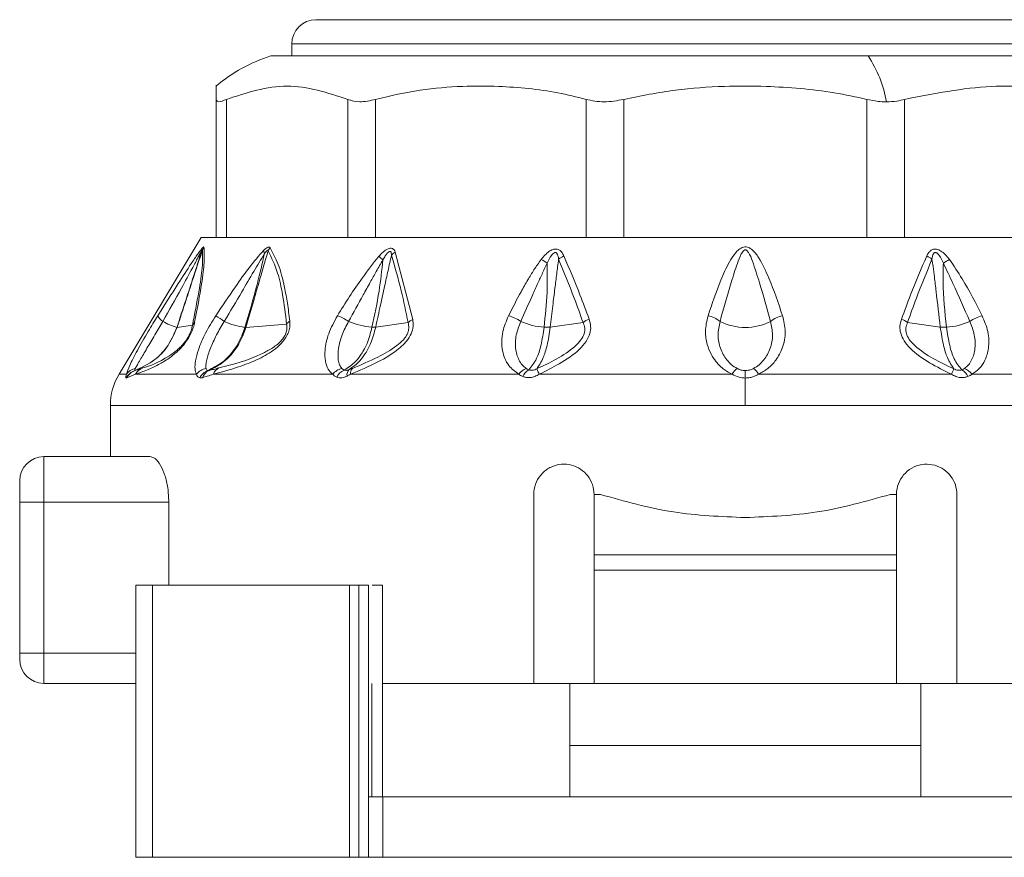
# Model space of a CAD drawing. Header units: millimetres. Extents: x -447 to 1924, y -61 to 422.
# Tile 20 of 64: x 90 to 122, y 153 to 180. Entities that reach past the tile are written whole.
import ezdxf

# ---------------------------------------------------------------- set-up
doc = ezdxf.new("R2010")
doc.units = ezdxf.units.MM

# ---------------------------------------------------------------- blocks, each defined once
blk = doc.blocks.new('Drawing View2')
at = {"color": 7, "linetype": 'Continuous', "lineweight": 18}
for p, q in [((-398.51, 1.2), (-370.11, 1.2)), ((-399.31, 0.4), (-369.31, 0.4)), ((-399.31, 0), (-399.31, 0.4)), ((-400, 0), (-380.249, 0)), ((-380.249, 0), (-368.62, 0)), ((-401.81, -6), (-401.81, -1.435)), ((-401.475, -6), (-401.475, -1.435)), ((-397.456, -6), (-397.456, -1.435)), ((-396.541, -6), (-396.541, -1.435)), ((-389.579, -6), (-389.579, -1.435)), ((-388.329, -6), (-388.329, -1.435)), ((-380.291, -6), (-380.291, -1.435)), ((-379.041, -6), (-379.041, -1.435)), ((-402.31, -6), (-405.025, -10.525)), ((-402.31, -6), (-401.81, -6)), ((-401.586, -6), (-401.798, -6)), ((-401.586, -6), (-397.324, -6)), ((-396.745, -6), (-397.324, -6)), ((-396.745, -6), (-389.363, -6)), ((-388.572, -6), (-389.363, -6)), ((-388.572, -6), (-380.048, -6)), ((-379.257, -6), (-380.048, -6)), ((-379.257, -6), (-371.875, -6)), ((-395.89, -6.487), (-395.31, -8.714)), ((-403.742, -8.59), (-403.34, -7.956)), ((-403.103, -8.975), (-402.597, -8.907)), ((-400.826, -8.974), (-399.482, -8.866)), ((-396.534, -8.969), (-395.463, -8.818)), ((-390.759, -8.964), (-389.676, -8.812)), ((-377.861, -8.964), (-378.944, -8.812)), ((-384.31, -10.403), (-384.31, -10.65)), ((-404.781, -10.525), (-405.025, -10.525)), ((-404.476, -10.525), (-404.769, -10.647)), ((-402.464, -10.525), (-404.476, -10.525)), ((-397.957, -10.525), (-401.903, -10.525)), ((-391.804, -10.525), (-397.369, -10.525)), ((-384.746, -10.525), (-391.125, -10.525)), ((-384.31, -11.554), (-384.31, -10.65)), ((-377.494, -10.525), (-383.873, -10.525)), ((-371.251, -10.525), (-376.816, -10.525)), ((-405.31, -11.554), (-405.31, -13.25)), ((-384.31, -11.554), (-405.31, -11.554)), ((-363.31, -11.554), (-384.31, -11.554)), ((-407.51, -14.75), (-407.51, -13.25)), ((-407.51, -13.25), (-404, -13.25)), ((-408.31, -14.75), (-408.31, -14.05)), ((-391.31, -14.5), (-391.31, -20.75)), ((-389.31, -14.5), (-389.101, -14.5)), ((-389.31, -16.5), (-389.31, -14.5)), ((-379.518, -14.5), (-379.31, -14.5)), ((-379.31, -14.5), (-379.31, -16.5)), ((-377.31, -20.75), (-377.31, -14.5)), ((-408.31, -14.75), (-407.51, -14.75)), ((-408.31, -19.75), (-408.31, -14.75)), ((-407.51, -19.75), (-407.51, -14.75)), ((-407.51, -14.75), (-403.377, -14.75)), ((-403.377, -17.5), (-403.377, -14.75)), ((-379.31, -16.5), (-389.31, -16.5)), ((-389.31, -17), (-389.31, -16.5)), ((-379.31, -17), (-379.31, -16.5)), ((-379.31, -17), (-389.31, -17)), ((-389.31, -20.75), (-389.31, -17)), ((-379.31, -17), (-379.31, -20.75)), ((-404.467, -17.5), (-404.467, -26.5)), ((-403.915, -17.5), (-404.467, -17.5)), ((-403.915, -17.5), (-403.915, -26.5)), ((-397.399, -17.5), (-403.915, -17.5)), ((-397.399, -17.5), (-397.399, -26.5)), ((-397.088, -17.5), (-397.399, -17.5)), ((-397.088, -17.5), (-397.088, -26.5)), ((-396.77, -17.5), (-397.088, -17.5)), ((-396.77, -17.5), (-396.77, -24.5)), ((-396.309, -17.5), (-396.309, -24.5)), ((-408.31, -19.75), (-408.31, -19.95)), ((-408.31, -19.75), (-407.51, -19.75)), ((-407.51, -20.75), (-407.51, -19.75)), ((-407.51, -19.75), (-404.467, -19.75)), ((-404.467, -20.75), (-407.51, -20.75)), ((-396.661, -20.75), (-396.661, -24.5)), ((-396.309, -20.75), (-391.31, -20.75)), ((-389.31, -20.75), (-391.31, -20.75)), ((-390.112, -22.8), (-390.112, -20.75)), ((-389.31, -20.75), (-379.31, -20.75)), ((-377.31, -20.75), (-379.31, -20.75)), ((-378.508, -22.8), (-378.508, -20.75)), ((-377.31, -20.75), (-372.311, -20.75)), ((-390.112, -22.8), (-378.508, -22.8)), ((-390.112, -24.5), (-390.112, -22.8)), ((-378.508, -24.5), (-378.508, -22.8)), ((-396.77, -24.5), (-396.77, -26.5)), ((-396.297, -24.5), (-396.77, -24.5)), ((-396.297, -24.5), (-396.297, -26.5)), ((-372.323, -24.5), (-396.297, -24.5)), ((-403.915, -26.5), (-404.467, -26.5)), ((-397.399, -26.5), (-403.915, -26.5)), ((-397.088, -26.5), (-397.399, -26.5)), ((-396.77, -26.5), (-397.088, -26.5)), ((-396.297, -26.5), (-396.77, -26.5)), ((-372.323, -26.5), (-396.297, -26.5))]:
    blk.add_line(p, q, dxfattribs=at)
for centre, radius, start, end in [((-398.51, 0.4), 0.8, 90, 180), ((-398.472, -4.918), 5.15, 107.2549, 130.4305), ((-383.458, -2.16), 3.868, 9.576, 33.9463), ((-401.98, -6.493), 0.324, 155.8429, 174.655), ((-401.805, -6.586), 0.49, 147.2626, 160.2891), ((-399.86, -6.378), 0.386, 187.5089, 203.9881), ((-399.62, -6.675), 0.526, 140.7173, 153.7493), ((-395.584, -6.967), 0.57, 122.4971, 138.7551), ((-407.326, -19.324), 16.732, 48.7638, 49.3774), ((-391.767, -8.107), 1.547, 54.1818, 62.9072), ((-389.979, -7.332), 0.791, 114.7837, 129.6376), ((-378.641, -7.332), 0.791, 50.3624, 65.2163), ((-376.853, -8.108), 1.547, 117.0941, 125.8165), ((-403.365, -8.421), 0.414, 204.0865, 239.4434), ((-402.601, -7.13), 1.913, 239.4043, 254.6198), ((-416.879, -31.819), 27.68, 56.3517, 57.0582), ((-400.625, -6.888), 2.099, 244.1185, 263.6115), ((-399.127, -9.136), 0.446, 123.9682, 142.8148), ((-398.441, -10.31), 1.837, 56.6046, 69.537), ((-396.462, -6.579), 2.401, 246.2439, 265.3332), ((-395.067, -9.233), 0.573, 115.027, 133.6959), ((-392.47, -9.838), 1.29, 55.3117, 75.3484), ((-390.826, -6.79), 2.185, 245.4117, 266.2911), ((-389.19, -9.466), 0.815, 110.5166, 126.6125), ((-385.722, -9.485), 0.913, 50.851, 78.7073), ((-384.31, -7.16), 1.82, 242.6733, 297.3267), ((-382.898, -9.485), 0.913, 101.2927, 129.149), ((-379.43, -9.466), 0.815, 53.3875, 69.4834), ((-377.794, -6.79), 2.185, 273.7089, 294.5883), ((-376.15, -9.838), 1.29, 104.6516, 124.6883), ((-403.107, -8.939), 0.0356, 267.4158, 276.3201), ((-402.321, -9.036), 0.304, 131.4359, 155.0717), ((-404.339, -10.875), 0.5, 109.1019, 153.0969), ((-404.397, -10.796), 0.47, 100.9672, 144.8077), ((-404.335, -10.856), 0.482, 109.3625, 154.2596), ((-404.068, -10.748), 0.464, 111.8132, 151.3198), ((-402.035, -10.879), 0.556, 101.6448, 140.4638), ((-401.908, -10.855), 0.489, 111.492, 154.5199), ((-401.882, -10.762), 0.399, 113.9413, 162.016), ((-401.551, -10.652), 0.374, 116.4592, 160.1268), ((-397.513, -10.891), 0.575, 104.4162, 140.4213), ((-397.369, -10.849), 0.506, 114.2513, 153.2837), ((-397.238, -10.549), 0.248, 134.0214, 187.8098), ((-397.136, -10.492), 0.235, 136.7077, 188.1385), ((-391.363, -10.842), 0.543, 110.8768, 144.3208), ((-391.197, -10.817), 0.521, 122.0688, 155.3334), ((-384.235, -10.802), 0.582, 126.5982, 151.6209), ((-384.385, -10.802), 0.582, 28.3791, 53.4018), ((-377.423, -10.817), 0.521, 24.6665, 57.9313), ((-377.257, -10.842), 0.543, 35.6794, 69.1233), ((-403.31, -11.554), 2, 149.0362, 180), ((-407.51, -14.05), 0.8, 90, 180), ((-407.51, -19.95), 0.8, 180, 270)]:
    blk.add_arc(centre, radius, start, end, dxfattribs=at)
for points, knots in [([(-401.81, -1.435), (-401.81, -1.143), (-401.81, -0.85), (-401.81, -0.997), (-401.81, -0.997)], [0, 0, 0, 0, 0.998199, 1, 1, 1, 1]), ([(-397.456, -1.435), (-398.125, -1.216), (-399.465, -0.777), (-400.805, -1.215), (-401.475, -1.435)], [0, 0, 0, 0, 0.499632, 1, 1, 1, 1]), ([(-389.579, -1.435), (-389.889, -1.357), (-390.518, -1.2), (-391.484, -1.068), (-392.535, -0.991), (-393.73, -0.994), (-395.098, -1.098), (-396.049, -1.32), (-396.541, -1.435)], [0, 0, 0, 0, 0.135419, 0.274991, 0.415244, 0.585607, 0.785782, 1, 1, 1, 1]), ([(-380.291, -1.435), (-380.648, -1.357), (-381.374, -1.2), (-382.49, -1.068), (-383.704, -0.991), (-385.084, -0.994), (-386.663, -1.098), (-387.761, -1.32), (-388.329, -1.435)], [0, 0, 0, 0, 0.135414, 0.274984, 0.415234, 0.58558, 0.78576, 1, 1, 1, 1]), ([(-372.079, -1.435), (-372.57, -1.32), (-373.521, -1.098), (-374.893, -0.996), (-376.734, -0.978), (-378.086, -1.246), (-379.041, -1.435)], [0, 0, 0, 0, 0.21393, 0.414834, 0.587057, 1, 1, 1, 1]), ([(-380.291, -1.435), (-380.167, -1.461), (-379.95, -1.507), (-379.735, -1.514), (-379.644, -1.517)], [0, 0, 0, 0, 0.573868, 1, 1, 1, 1]), ([(-379.644, -1.517), (-379.528, -1.512), (-379.317, -1.504), (-379.127, -1.456), (-379.041, -1.435)], [0, 0, 0, 0, 0.54545, 1, 1, 1, 1]), ([(-403.575, -8.777), (-403.369, -8.412), (-403.034, -7.818), (-402.651, -7.113), (-402.433, -6.698), (-402.339, -6.529), (-402.303, -6.462)], [0, 0, 0, 0, 0.470738, 0.766879, 0.908603, 1, 1, 1, 1]), ([(-403.34, -7.956), (-403.249, -7.812), (-403.014, -7.44), (-402.707, -6.971), (-402.436, -6.566), (-402.323, -6.421), (-402.276, -6.36)], [0, 0, 0, 0, 0.253563, 0.655047, 0.855267, 1, 1, 1, 1]), ([(-402.303, -6.462), (-402.353, -6.631), (-402.454, -6.97), (-402.632, -7.512), (-402.849, -8.181), (-403.012, -8.679), (-403.109, -8.975)], [0, 0, 0, 0, 0.201655, 0.404918, 0.64705, 1, 1, 1, 1]), ([(-402.266, -6.42), (-402.327, -6.604), (-402.438, -6.943), (-402.617, -7.489), (-402.836, -8.157), (-403.004, -8.67), (-403.103, -8.975)], [0, 0, 0, 0, 0.215335, 0.398234, 0.642077, 1, 1, 1, 1]), ([(-402.266, -6.42), (-402.259, -6.591), (-402.244, -6.913), (-402.384, -7.825), (-402.523, -8.529), (-402.597, -8.907)], [0, 0, 0, 0, 0.3425593, 0.6462348, 1, 1, 1, 1]), ([(-402.217, -6.321), (-402.206, -6.468), (-402.186, -6.75), (-402.3, -7.624), (-402.44, -8.365), (-402.523, -8.808)], [0, 0, 0, 0, 0.308412, 0.587789, 1, 1, 1, 1]), ([(-402.303, -6.462), (-402.297, -6.453), (-402.287, -6.437), (-402.276, -6.421), (-402.27, -6.415), (-402.267, -6.414), (-402.267, -6.418), (-402.266, -6.42)], [0, 0, 0, 0, 0.312066, 0.577689, 0.709478, 0.846396, 1, 1, 1, 1]), ([(-402.276, -6.36), (-402.26, -6.343), (-402.239, -6.32), (-402.222, -6.313), (-402.219, -6.318), (-402.217, -6.321)], [0, 0, 0, 0, 0.527893, 0.7496455, 1, 1, 1, 1]), ([(-401.827, -8.59), (-401.611, -8.271), (-401.247, -7.733), (-400.73, -6.991), (-400.402, -6.612), (-400.242, -6.428)], [0, 0, 0, 0, 0.427707, 0.722359, 1, 1, 1, 1]), ([(-400.092, -6.443), (-400.142, -6.611), (-400.239, -6.94), (-400.397, -7.489), (-400.592, -8.164), (-400.741, -8.679), (-400.826, -8.974)], [0, 0, 0, 0, 0.199401, 0.389589, 0.65075, 1, 1, 1, 1]), ([(-400.242, -6.428), (-400.216, -6.404), (-400.17, -6.363), (-400.114, -6.329), (-400.076, -6.319), (-400.047, -6.321), (-400.035, -6.335), (-400.028, -6.342)], [0, 0, 0, 0, 0.303841, 0.543349, 0.671179, 0.821746, 1, 1, 1, 1]), ([(-400.212, -6.534), (-400.198, -6.513), (-400.173, -6.477), (-400.142, -6.441), (-400.122, -6.425), (-400.11, -6.42), (-400.101, -6.422), (-400.095, -6.43), (-400.093, -6.438), (-400.092, -6.443)], [0, 0, 0, 0, 0.3366965, 0.5652326, 0.6587129, 0.7523062, 0.8216938, 0.9026669, 1, 1, 1, 1]), ([(-400.092, -6.443), (-399.979, -6.673), (-399.777, -7.086), (-399.595, -7.938), (-399.522, -8.538), (-399.482, -8.866)], [0, 0, 0, 0, 0.364986, 0.653176, 1, 1, 1, 1]), ([(-400.028, -6.342), (-399.933, -6.515), (-399.734, -6.88), (-399.568, -7.539), (-399.449, -8.181), (-399.401, -8.567), (-399.376, -8.766)], [0, 0, 0, 0, 0.283427, 0.598157, 0.79281, 1, 1, 1, 1]), ([(-396.432, -6.625), (-396.394, -6.584), (-396.326, -6.511), (-396.222, -6.426), (-396.133, -6.374), (-396.051, -6.351), (-395.977, -6.36), (-395.921, -6.41), (-395.901, -6.461), (-395.89, -6.487)], [0, 0, 0, 0, 0.202674, 0.363901, 0.493169, 0.594446, 0.716905, 0.852714, 1, 1, 1, 1]), ([(-396.297, -6.742), (-396.271, -6.697), (-396.227, -6.62), (-396.161, -6.528), (-396.109, -6.477), (-396.073, -6.462), (-396.055, -6.464), (-396.039, -6.472), (-396.027, -6.493), (-396.016, -6.534), (-396.014, -6.569), (-396.012, -6.592)], [0, 0, 0, 0, 0.274116, 0.463194, 0.592982, 0.653123, 0.685144, 0.720858, 0.783468, 0.856593, 1, 1, 1, 1]), ([(-391.062, -6.73), (-391.02, -6.678), (-390.944, -6.584), (-390.813, -6.468), (-390.682, -6.396), (-390.554, -6.378), (-390.448, -6.418), (-390.367, -6.501), (-390.331, -6.574), (-390.311, -6.613)], [0, 0, 0, 0, 0.195281, 0.351729, 0.494735, 0.605844, 0.71819, 0.84666, 1, 1, 1, 1]), ([(-390.861, -6.853), (-390.821, -6.764), (-390.77, -6.652), (-390.677, -6.539), (-390.629, -6.504), (-390.593, -6.498), (-390.572, -6.502), (-390.554, -6.513), (-390.526, -6.544), (-390.501, -6.616), (-390.49, -6.683), (-390.484, -6.722)], [0, 0, 0, 0, 0.3889974, 0.4912743, 0.5782214, 0.607166, 0.63573, 0.6660148, 0.7004174, 0.8248318, 1, 1, 1, 1]), ([(-383.077, -8.59), (-383.219, -8.174), (-383.443, -7.519), (-383.781, -6.781), (-384.028, -6.44), (-384.189, -6.336), (-384.279, -6.31), (-384.402, -6.317), (-384.529, -6.395), (-384.687, -6.563), (-384.896, -6.902), (-385.203, -7.593), (-385.409, -8.196), (-385.543, -8.59)], [0, 0, 0, 0, 0.25126, 0.396042, 0.462455, 0.47993, 0.495701, 0.509284, 0.540179, 0.56984, 0.63555, 0.761953, 1, 1, 1, 1]), ([(-383.474, -8.777), (-383.593, -8.352), (-383.779, -7.688), (-384.02, -6.925), (-384.154, -6.568), (-384.237, -6.453), (-384.266, -6.426), (-384.291, -6.415), (-384.312, -6.411), (-384.35, -6.42), (-384.391, -6.461), (-384.437, -6.532), (-384.514, -6.692), (-384.64, -7.043), (-384.861, -7.763), (-385.033, -8.375), (-385.146, -8.777)], [0, 0, 0, 0, 0.264351, 0.412633, 0.474696, 0.48507, 0.49331, 0.496676, 0.499653, 0.505093, 0.516526, 0.530686, 0.554354, 0.619061, 0.749435, 1, 1, 1, 1]), ([(-377.558, -6.73), (-377.605, -6.673), (-377.688, -6.57), (-377.832, -6.45), (-377.97, -6.385), (-378.094, -6.384), (-378.186, -6.431), (-378.258, -6.51), (-378.291, -6.577), (-378.309, -6.613)], [0, 0, 0, 0, 0.215253, 0.384528, 0.526066, 0.634008, 0.741365, 0.859377, 1, 1, 1, 1]), ([(-377.759, -6.853), (-377.798, -6.765), (-377.852, -6.647), (-377.946, -6.535), (-377.992, -6.506), (-378.019, -6.498), (-378.041, -6.5), (-378.067, -6.512), (-378.096, -6.55), (-378.12, -6.623), (-378.13, -6.686), (-378.136, -6.722)], [0, 0, 0, 0, 0.388357, 0.520208, 0.561559, 0.599385, 0.626917, 0.655418, 0.720654, 0.8386, 1, 1, 1, 1]), ([(-401.542, -8.777), (-401.347, -8.45), (-401.02, -7.902), (-400.585, -7.147), (-400.332, -6.731), (-400.212, -6.534)], [0, 0, 0, 0, 0.4373839, 0.7346037, 1, 1, 1, 1]), ([(-400.212, -6.534), (-400.288, -6.864), (-400.477, -7.678), (-400.716, -8.491), (-400.859, -8.974)], [0, 0, 0, 0, 0.404874, 1, 1, 1, 1]), ([(-397.799, -8.59), (-397.535, -8.165), (-397.117, -7.491), (-396.617, -6.859), (-396.432, -6.625)], [0, 0, 0, 0, 0.629625, 1, 1, 1, 1]), ([(-397.43, -8.777), (-397.269, -8.486), (-397.032, -8.055), (-396.727, -7.503), (-396.513, -7.115), (-396.37, -6.869), (-396.297, -6.742)], [0, 0, 0, 0, 0.429633, 0.636413, 0.813229, 1, 1, 1, 1]), ([(-396.297, -6.742), (-396.333, -7.086), (-396.413, -7.832), (-396.572, -8.573), (-396.658, -8.972)], [0, 0, 0, 0, 0.460533, 1, 1, 1, 1]), ([(-396.012, -6.592), (-396.051, -6.761), (-396.129, -7.102), (-396.248, -7.648), (-396.384, -8.271), (-396.481, -8.723), (-396.534, -8.969)], [0, 0, 0, 0, 0.213459, 0.429379, 0.690191, 1, 1, 1, 1]), ([(-396.012, -6.592), (-395.9, -6.977), (-395.692, -7.693), (-395.536, -8.463), (-395.463, -8.818)], [0, 0, 0, 0, 0.53826, 1, 1, 1, 1]), ([(-392.143, -8.59), (-392.006, -8.324), (-391.801, -7.926), (-391.515, -7.423), (-391.301, -7.065), (-391.143, -6.844), (-391.062, -6.73)], [0, 0, 0, 0, 0.420929, 0.628617, 0.808166, 1, 1, 1, 1]), ([(-390.484, -6.722), (-390.506, -6.883), (-390.549, -7.203), (-390.612, -7.717), (-390.682, -8.303), (-390.732, -8.731), (-390.759, -8.964)], [0, 0, 0, 0, 0.21465, 0.427263, 0.688154, 1, 1, 1, 1]), ([(-390.484, -6.722), (-390.309, -7.148), (-390.026, -7.834), (-389.772, -8.543), (-389.676, -8.812)], [0, 0, 0, 0, 0.619883, 1, 1, 1, 1]), ([(-390.311, -6.613), (-390.13, -7.039), (-389.838, -7.724), (-389.575, -8.434), (-389.475, -8.703)], [0, 0, 0, 0, 0.620107, 1, 1, 1, 1]), ([(-378.309, -6.613), (-378.49, -7.039), (-378.782, -7.725), (-379.045, -8.434), (-379.145, -8.703)], [0, 0, 0, 0, 0.620302, 1, 1, 1, 1]), ([(-378.136, -6.722), (-378.311, -7.148), (-378.594, -7.834), (-378.848, -8.543), (-378.944, -8.812)], [0, 0, 0, 0, 0.620078, 1, 1, 1, 1]), ([(-377.861, -8.964), (-377.906, -8.573), (-377.971, -8.022), (-378.052, -7.356), (-378.097, -6.999), (-378.124, -6.804), (-378.136, -6.722)], [0, 0, 0, 0, 0.523004, 0.738676, 0.891237, 1, 1, 1, 1]), ([(-376.476, -8.59), (-376.685, -8.179), (-377.006, -7.544), (-377.414, -6.942), (-377.558, -6.73)], [0, 0, 0, 0, 0.647777, 1, 1, 1, 1]), ([(-391.736, -8.777), (-391.615, -8.505), (-391.435, -8.099), (-391.201, -7.577), (-391.033, -7.208), (-390.919, -6.973), (-390.861, -6.853)], [0, 0, 0, 0, 0.425602, 0.634107, 0.812726, 1, 1, 1, 1]), ([(-390.861, -6.853), (-390.858, -7.176), (-390.851, -7.885), (-390.926, -8.588), (-390.968, -8.97)], [0, 0, 0, 0, 0.4557088, 1, 1, 1, 1]), ([(-377.652, -8.97), (-377.71, -8.469), (-377.79, -7.766), (-377.766, -7.056), (-377.759, -6.853)], [0, 0, 0, 0, 0.713706, 1, 1, 1, 1]), ([(-376.884, -8.777), (-377.068, -8.359), (-377.349, -7.718), (-377.653, -7.076), (-377.759, -6.853)], [0, 0, 0, 0, 0.653194, 1, 1, 1, 1]), ([(-404.781, -10.525), (-404.75, -10.436), (-404.68, -10.235), (-404.417, -9.729), (-404.088, -9.15), (-403.85, -8.763), (-403.742, -8.59)], [0, 0, 0, 0, 0.210078, 0.472065, 0.762912, 1, 1, 1, 1]), ([(-404.487, -10.334), (-404.465, -10.296), (-404.422, -10.217), (-404.295, -9.999), (-404.105, -9.671), (-403.844, -9.227), (-403.665, -8.927), (-403.575, -8.777)], [0, 0, 0, 0, 0.117161, 0.239899, 0.491313, 0.74564, 1, 1, 1, 1]), ([(-402.464, -10.525), (-402.483, -10.471), (-402.525, -10.353), (-402.5, -10.072), (-402.396, -9.675), (-402.179, -9.158), (-401.945, -8.78), (-401.827, -8.59)], [0, 0, 0, 0, 0.137707, 0.297654, 0.485766, 0.740451, 1, 1, 1, 1]), ([(-402.147, -10.334), (-402.151, -10.296), (-402.157, -10.217), (-402.116, -9.999), (-402.011, -9.671), (-401.811, -9.228), (-401.631, -8.927), (-401.542, -8.777)], [0, 0, 0, 0, 0.117122, 0.23984, 0.491204, 0.745529, 1, 1, 1, 1]), ([(-399.376, -8.766), (-399.373, -8.819), (-399.367, -8.922), (-399.401, -9.095), (-399.478, -9.274), (-399.697, -9.584), (-400.138, -9.896), (-400.675, -10.144), (-401.281, -10.358), (-401.674, -10.464), (-401.903, -10.525)], [0, 0, 0, 0, 0.054232, 0.103303, 0.150337, 0.200897, 0.369635, 0.542742, 0.734318, 1, 1, 1, 1]), ([(-397.957, -10.525), (-398.01, -10.471), (-398.126, -10.355), (-398.211, -10.078), (-398.224, -9.689), (-398.115, -9.171), (-397.907, -8.788), (-397.799, -8.59)], [0, 0, 0, 0, 0.136663, 0.294577, 0.479617, 0.72985, 1, 1, 1, 1]), ([(-397.657, -10.334), (-397.684, -10.296), (-397.739, -10.217), (-397.789, -9.999), (-397.781, -9.671), (-397.666, -9.228), (-397.509, -8.927), (-397.43, -8.777)], [0, 0, 0, 0, 0.117118, 0.239833, 0.491188, 0.745502, 1, 1, 1, 1]), ([(-395.31, -8.714), (-395.3, -8.79), (-395.281, -8.938), (-395.352, -9.194), (-395.518, -9.451), (-395.883, -9.796), (-396.528, -10.173), (-397.067, -10.398), (-397.369, -10.525)], [0, 0, 0, 0, 0.0942, 0.182499, 0.278775, 0.389657, 0.657979, 1, 1, 1, 1]), ([(-391.804, -10.525), (-391.923, -10.436), (-392.19, -10.237), (-392.374, -9.734), (-392.378, -9.154), (-392.216, -8.765), (-392.143, -8.59)], [0, 0, 0, 0, 0.2091723, 0.4692564, 0.7606952, 1, 1, 1, 1]), ([(-391.556, -10.334), (-391.604, -10.296), (-391.702, -10.217), (-391.836, -9.999), (-391.927, -9.671), (-391.911, -9.227), (-391.794, -8.927), (-391.736, -8.777)], [0, 0, 0, 0, 0.117159, 0.239896, 0.491308, 0.745636, 1, 1, 1, 1]), ([(-389.475, -8.703), (-389.453, -8.782), (-389.41, -8.935), (-389.442, -9.193), (-389.571, -9.457), (-389.894, -9.821), (-390.436, -10.183), (-390.905, -10.416), (-391.125, -10.525)], [0, 0, 0, 0, 0.103652, 0.20385, 0.314185, 0.440662, 0.737374, 1, 1, 1, 1]), ([(-385.543, -8.59), (-385.584, -8.764), (-385.657, -9.08), (-385.59, -9.516), (-385.458, -9.851), (-385.27, -10.134), (-385.041, -10.368), (-384.836, -10.477), (-384.746, -10.525)], [0, 0, 0, 0, 0.237372, 0.431825, 0.589432, 0.718601, 0.877817, 1, 1, 1, 1]), ([(-385.146, -8.777), (-385.177, -8.927), (-385.239, -9.228), (-385.154, -9.672), (-384.976, -9.999), (-384.773, -10.217), (-384.644, -10.296), (-384.581, -10.334)], [0, 0, 0, 0, 0.254556, 0.508885, 0.760231, 0.882933, 1, 1, 1, 1]), ([(-384.038, -10.334), (-383.975, -10.296), (-383.847, -10.217), (-383.644, -9.999), (-383.466, -9.671), (-383.381, -9.227), (-383.443, -8.927), (-383.474, -8.777)], [0, 0, 0, 0, 0.11715, 0.23987, 0.49125, 0.745581, 1, 1, 1, 1]), ([(-383.873, -10.525), (-383.767, -10.466), (-383.541, -10.342), (-383.273, -10.043), (-383.053, -9.632), (-382.953, -9.122), (-383.037, -8.762), (-383.077, -8.59)], [0, 0, 0, 0, 0.147122, 0.312406, 0.50794, 0.764712, 1, 1, 1, 1]), ([(-379.145, -8.703), (-379.166, -8.78), (-379.209, -8.929), (-379.181, -9.178), (-379.065, -9.432), (-378.764, -9.788), (-378.221, -10.164), (-377.737, -10.404), (-377.494, -10.525)], [0, 0, 0, 0, 0.1017236, 0.1977442, 0.3042694, 0.4235864, 0.7110771, 1, 1, 1, 1]), ([(-377.064, -10.334), (-377.016, -10.296), (-376.918, -10.217), (-376.784, -9.999), (-376.693, -9.671), (-376.709, -9.227), (-376.826, -8.927), (-376.884, -8.777)], [0, 0, 0, 0, 0.117149, 0.239869, 0.491248, 0.745576, 1, 1, 1, 1]), ([(-376.816, -10.525), (-376.729, -10.466), (-376.545, -10.342), (-376.359, -10.044), (-376.241, -9.635), (-376.253, -9.125), (-376.404, -8.764), (-376.476, -8.59)], [0, 0, 0, 0, 0.1468149, 0.3117355, 0.5067024, 0.7623101, 1, 1, 1, 1]), ([(-403.109, -8.975), (-403.21, -9.205), (-403.39, -9.617), (-403.884, -10.118), (-404.283, -10.301), (-404.502, -10.402)], [0, 0, 0, 0, 0.361519, 0.649049, 1, 1, 1, 1]), ([(-403.103, -8.975), (-403.201, -9.198), (-403.376, -9.602), (-403.864, -10.108), (-404.268, -10.296), (-404.495, -10.401)], [0, 0, 0, 0, 0.351286, 0.635427, 1, 1, 1, 1]), ([(-402.523, -8.808), (-402.536, -8.864), (-402.56, -8.972), (-402.63, -9.154), (-402.728, -9.339), (-402.891, -9.571), (-403.12, -9.807), (-403.419, -10.036), (-403.755, -10.232), (-404.138, -10.405), (-404.353, -10.481), (-404.476, -10.525)], [0, 0, 0, 0, 0.053488, 0.101165, 0.145724, 0.192526, 0.283011, 0.383772, 0.541991, 0.738283, 1, 1, 1, 1]), ([(-402.597, -8.907), (-402.606, -8.953), (-402.623, -9.036), (-402.678, -9.183), (-402.758, -9.335), (-402.863, -9.484), (-402.983, -9.618), (-403.159, -9.778), (-403.695, -10.146), (-403.993, -10.239), (-404.241, -10.317)], [0, 0, 0, 0, 0.051327, 0.09442, 0.134349, 0.174419, 0.220939, 0.27713, 0.398157, 1, 1, 1, 1]), ([(-400.859, -8.974), (-400.927, -9.164), (-401.049, -9.498), (-401.327, -9.87), (-401.652, -10.186), (-401.92, -10.318), (-402.088, -10.4)], [0, 0, 0, 0, 0.294643, 0.521096, 0.701932, 1, 1, 1, 1]), ([(-400.826, -8.974), (-400.894, -9.162), (-401.016, -9.496), (-401.292, -9.867), (-401.616, -10.183), (-401.88, -10.315), (-402.044, -10.398)], [0, 0, 0, 0, 0.294538, 0.521008, 0.701872, 1, 1, 1, 1]), ([(-399.482, -8.866), (-399.476, -8.908), (-399.464, -8.986), (-399.485, -9.124), (-399.545, -9.269), (-399.648, -9.41), (-399.783, -9.539), (-399.991, -9.691), (-400.702, -10.067), (-401.255, -10.203), (-401.718, -10.317)], [0, 0, 0, 0, 0.051613, 0.09536, 0.137319, 0.180165, 0.228028, 0.285272, 0.402314, 1, 1, 1, 1]), ([(-400.859, -8.974), (-400.852, -8.975), (-400.84, -8.975), (-400.83, -8.974), (-400.826, -8.974)], [0, 0, 0, 0, 0.559976, 1, 1, 1, 1]), ([(-396.658, -8.972), (-396.706, -9.155), (-396.792, -9.481), (-396.993, -9.848), (-397.234, -10.17), (-397.445, -10.303), (-397.577, -10.387)], [0, 0, 0, 0, 0.287161, 0.511571, 0.692984, 1, 1, 1, 1]), ([(-396.534, -8.969), (-396.582, -9.148), (-396.668, -9.468), (-396.862, -9.83), (-397.096, -10.15), (-397.289, -10.286), (-397.41, -10.371)], [0, 0, 0, 0, 0.28629, 0.510661, 0.69222, 1, 1, 1, 1]), ([(-395.463, -8.818), (-395.449, -8.877), (-395.43, -8.962), (-395.451, -9.092), (-395.485, -9.188), (-395.541, -9.286), (-395.651, -9.427), (-395.952, -9.689), (-396.535, -10.008), (-397.026, -10.213), (-397.307, -10.33)], [0, 0, 0, 0, 0.088148, 0.127362, 0.165638, 0.20809, 0.253003, 0.357761, 0.633199, 1, 1, 1, 1]), ([(-396.658, -8.972), (-396.632, -8.973), (-396.585, -8.974), (-396.549, -8.97), (-396.534, -8.969)], [0, 0, 0, 0, 0.559847, 1, 1, 1, 1]), ([(-390.968, -8.97), (-390.996, -9.172), (-391.052, -9.559), (-391.215, -10.072), (-391.38, -10.266), (-391.474, -10.376)], [0, 0, 0, 0, 0.321949, 0.6179, 1, 1, 1, 1]), ([(-389.676, -8.812), (-389.652, -8.873), (-389.606, -8.988), (-389.628, -9.195), (-389.745, -9.41), (-390.219, -9.881), (-390.76, -10.135), (-391.209, -10.346)], [0, 0, 0, 0, 0.097572, 0.186101, 0.286324, 0.407959, 1, 1, 1, 1]), ([(-390.759, -8.964), (-390.79, -9.172), (-390.847, -9.551), (-391.004, -10.044), (-391.134, -10.236), (-391.209, -10.346)], [0, 0, 0, 0, 0.342164, 0.623264, 1, 1, 1, 1]), ([(-390.968, -8.97), (-390.925, -8.972), (-390.85, -8.973), (-390.787, -8.967), (-390.759, -8.964)], [0, 0, 0, 0, 0.559728, 1, 1, 1, 1]), ([(-378.944, -8.812), (-378.968, -8.871), (-379.012, -8.983), (-378.995, -9.183), (-378.89, -9.39), (-378.425, -9.873), (-377.875, -10.13), (-377.411, -10.346)], [0, 0, 0, 0, 0.09476, 0.180727, 0.278153, 0.391304, 1, 1, 1, 1]), ([(-377.411, -10.346), (-377.485, -10.236), (-377.616, -10.045), (-377.773, -9.551), (-377.83, -9.172), (-377.861, -8.964)], [0, 0, 0, 0, 0.37661, 0.657741, 1, 1, 1, 1]), ([(-377.652, -8.97), (-377.694, -8.972), (-377.77, -8.973), (-377.833, -8.967), (-377.861, -8.964)], [0, 0, 0, 0, 0.559727, 1, 1, 1, 1]), ([(-377.146, -10.376), (-377.237, -10.27), (-377.402, -10.079), (-377.566, -9.57), (-377.623, -9.177), (-377.652, -8.97)], [0, 0, 0, 0, 0.371267, 0.671006, 1, 1, 1, 1]), ([(-404.502, -10.402), (-404.506, -10.396), (-404.512, -10.385), (-404.495, -10.35), (-404.487, -10.334)], [0, 0, 0, 0, 0.543645, 1, 1, 1, 1]), ([(-404.495, -10.401), (-404.496, -10.402), (-404.5, -10.403), (-404.502, -10.402), (-404.502, -10.402)], [0, 0, 0, 0, 0.560002, 1, 1, 1, 1]), ([(-404.241, -10.317), (-404.291, -10.334), (-404.384, -10.366), (-404.459, -10.39), (-404.495, -10.401)], [0, 0, 0, 0, 0.534048, 1, 1, 1, 1]), ([(-402.088, -10.4), (-402.103, -10.394), (-402.133, -10.381), (-402.143, -10.349), (-402.147, -10.334)], [0, 0, 0, 0, 0.5231365, 1, 1, 1, 1]), ([(-402.044, -10.398), (-402.053, -10.4), (-402.07, -10.403), (-402.082, -10.401), (-402.088, -10.4)], [0, 0, 0, 0, 0.560007, 1, 1, 1, 1]), ([(-401.718, -10.317), (-401.779, -10.333), (-401.89, -10.361), (-401.997, -10.386), (-402.044, -10.398)], [0, 0, 0, 0, 0.554562, 1, 1, 1, 1]), ([(-397.577, -10.387), (-397.595, -10.379), (-397.625, -10.365), (-397.647, -10.344), (-397.657, -10.334)], [0, 0, 0, 0, 0.574767, 1, 1, 1, 1]), ([(-397.41, -10.371), (-397.445, -10.383), (-397.509, -10.405), (-397.556, -10.393), (-397.577, -10.387)], [0, 0, 0, 0, 0.5416872, 1, 1, 1, 1]), ([(-397.307, -10.33), (-397.326, -10.338), (-397.361, -10.352), (-397.395, -10.365), (-397.41, -10.371)], [0, 0, 0, 0, 0.557314, 1, 1, 1, 1]), ([(-391.474, -10.376), (-391.49, -10.369), (-391.519, -10.357), (-391.545, -10.341), (-391.556, -10.334)], [0, 0, 0, 0, 0.555851, 1, 1, 1, 1]), ([(-391.209, -10.346), (-391.231, -10.357), (-391.275, -10.378), (-391.347, -10.393), (-391.415, -10.394), (-391.454, -10.382), (-391.474, -10.376)], [0, 0, 0, 0, 0.255573, 0.503234, 0.749597, 1, 1, 1, 1]), ([(-391.125, -10.525), (-391.149, -10.478), (-391.191, -10.393), (-391.203, -10.36), (-391.209, -10.346)], [0, 0, 0, 0, 0.5592992, 1, 1, 1, 1]), ([(-384.581, -10.334), (-384.539, -10.354), (-384.455, -10.392), (-384.357, -10.399), (-384.31, -10.403)], [0, 0, 0, 0, 0.511372, 1, 1, 1, 1]), ([(-384.31, -10.403), (-384.278, -10.401), (-384.219, -10.398), (-384.127, -10.374), (-384.071, -10.349), (-384.038, -10.334)], [0, 0, 0, 0, 0.325553, 0.611247, 1, 1, 1, 1]), ([(-377.411, -10.346), (-377.419, -10.366), (-377.433, -10.401), (-377.476, -10.487), (-377.494, -10.525)], [0, 0, 0, 0, 0.5592821, 1, 1, 1, 1]), ([(-377.411, -10.346), (-377.388, -10.357), (-377.344, -10.378), (-377.273, -10.393), (-377.204, -10.394), (-377.166, -10.382), (-377.146, -10.376)], [0, 0, 0, 0, 0.255568, 0.50322, 0.749583, 1, 1, 1, 1]), ([(-377.146, -10.376), (-377.13, -10.369), (-377.101, -10.357), (-377.075, -10.341), (-377.064, -10.334)], [0, 0, 0, 0, 0.555849, 1, 1, 1, 1]), ([(-404.785, -10.648), (-404.793, -10.638), (-404.807, -10.619), (-404.79, -10.554), (-404.781, -10.525)], [0, 0, 0, 0, 0.5520112, 1, 1, 1, 1]), ([(-404.769, -10.647), (-404.773, -10.648), (-404.779, -10.65), (-404.783, -10.649), (-404.785, -10.648)], [0, 0, 0, 0, 0.560051, 1, 1, 1, 1]), ([(-402.35, -10.645), (-402.378, -10.633), (-402.43, -10.611), (-402.453, -10.552), (-402.464, -10.525)], [0, 0, 0, 0, 0.530896, 1, 1, 1, 1]), ([(-402.261, -10.639), (-402.279, -10.643), (-402.312, -10.651), (-402.338, -10.647), (-402.35, -10.645)], [0, 0, 0, 0, 0.560194, 1, 1, 1, 1]), ([(-401.903, -10.525), (-401.971, -10.547), (-402.094, -10.587), (-402.21, -10.623), (-402.261, -10.639)], [0, 0, 0, 0, 0.555292, 1, 1, 1, 1]), ([(-397.821, -10.621), (-397.851, -10.606), (-397.902, -10.581), (-397.941, -10.542), (-397.957, -10.525)], [0, 0, 0, 0, 0.579744, 1, 1, 1, 1]), ([(-397.484, -10.583), (-397.542, -10.607), (-397.632, -10.643), (-397.746, -10.645), (-397.796, -10.629), (-397.821, -10.621)], [0, 0, 0, 0, 0.4821932, 0.7402634, 1, 1, 1, 1]), ([(-397.369, -10.525), (-397.39, -10.536), (-397.429, -10.555), (-397.467, -10.575), (-397.484, -10.583)], [0, 0, 0, 0, 0.5583762, 1, 1, 1, 1]), ([(-391.67, -10.6), (-391.697, -10.588), (-391.744, -10.566), (-391.785, -10.538), (-391.804, -10.525)], [0, 0, 0, 0, 0.55931, 1, 1, 1, 1]), ([(-391.125, -10.525), (-391.173, -10.552), (-391.269, -10.605), (-391.417, -10.639), (-391.555, -10.638), (-391.631, -10.613), (-391.67, -10.6)], [0, 0, 0, 0, 0.273675, 0.544486, 0.766897, 1, 1, 1, 1]), ([(-384.746, -10.525), (-384.672, -10.563), (-384.537, -10.633), (-384.381, -10.644), (-384.31, -10.65)], [0, 0, 0, 0, 0.54913, 1, 1, 1, 1]), ([(-384.31, -10.65), (-384.258, -10.647), (-384.162, -10.641), (-384.012, -10.598), (-383.924, -10.551), (-383.873, -10.525)], [0, 0, 0, 0, 0.3329763, 0.6197469, 1, 1, 1, 1]), ([(-377.494, -10.525), (-377.446, -10.552), (-377.351, -10.605), (-377.204, -10.639), (-377.066, -10.638), (-376.989, -10.613), (-376.949, -10.6)], [0, 0, 0, 0, 0.273593, 0.542673, 0.764584, 1, 1, 1, 1]), ([(-376.949, -10.6), (-376.923, -10.588), (-376.876, -10.566), (-376.834, -10.538), (-376.816, -10.525)], [0, 0, 0, 0, 0.55931, 1, 1, 1, 1]), ([(-403.377, -14.75), (-403.384, -14.592), (-403.398, -14.277), (-403.5, -13.853), (-403.648, -13.513), (-403.824, -13.291), (-403.944, -13.263), (-404, -13.25)], [0, 0, 0, 0, 0.192981, 0.385659, 0.586478, 0.804523, 1, 1, 1, 1]), ([(-389.31, -14.5), (-389.321, -14.39), (-389.342, -14.17), (-389.506, -13.877), (-389.749, -13.65), (-390.057, -13.513), (-390.4, -13.484), (-390.74, -13.574), (-391.032, -13.778), (-391.234, -14.069), (-391.305, -14.327), (-391.309, -14.47), (-391.31, -14.5)], [0, 0, 0, 0, 0.102692, 0.205345, 0.309125, 0.415784, 0.526123, 0.639705, 0.754182, 0.86573, 0.971495, 1, 1, 1, 1]), ([(-377.31, -14.5), (-377.32, -14.392), (-377.341, -14.176), (-377.499, -13.888), (-377.735, -13.66), (-378.042, -13.516), (-378.39, -13.482), (-378.735, -13.572), (-379.028, -13.775), (-379.229, -14.061), (-379.304, -14.318), (-379.309, -14.465), (-379.31, -14.5)], [0, 0, 0, 0, 0.100795, 0.201493, 0.304873, 0.413747, 0.527057, 0.641563, 0.753853, 0.862272, 0.967136, 1, 1, 1, 1]), ([(-384.31, -15.264), (-385.11, -15.231), (-386.752, -15.164), (-388.305, -14.725), (-389.101, -14.5)], [0, 0, 0, 0, 0.486988, 1, 1, 1, 1]), ([(-379.518, -14.5), (-380.315, -14.725), (-381.868, -15.164), (-383.51, -15.231), (-384.31, -15.264)], [0, 0, 0, 0, 0.513031, 1, 1, 1, 1]), ([(-396.309, -17.5), (-396.331, -17.5), (-396.375, -17.5), (-396.534, -17.5), (-396.637, -17.5), (-396.656, -17.5)], [0, 0, 0, 0, 0.450672, 0.900903, 1, 1, 1, 1])]:
    blk.add_open_spline(points, degree=3, knots=knots, dxfattribs=at)
for points in [[(-401.81, -1.435), (-401.795, -1.476), (-401.766, -1.557), (-401.572, -1.476), (-401.475, -1.435)], [(-397.456, -1.435), (-397.333, -1.476), (-397.088, -1.557), (-396.723, -1.476), (-396.541, -1.435)], [(-389.579, -1.435), (-389.382, -1.476), (-388.987, -1.557), (-388.549, -1.476), (-388.329, -1.435)]]:
    blk.add_open_spline(points, degree=3, dxfattribs=at)

msp = doc.modelspace()

# ---------------------------------------------------------------- block references
at = {"color": 7, "linetype": 'Continuous', "lineweight": 18}
msp.add_blockref('Drawing View2', (498.019, 179.108), dxfattribs=at)

doc.saveas('drawing.dxf')
